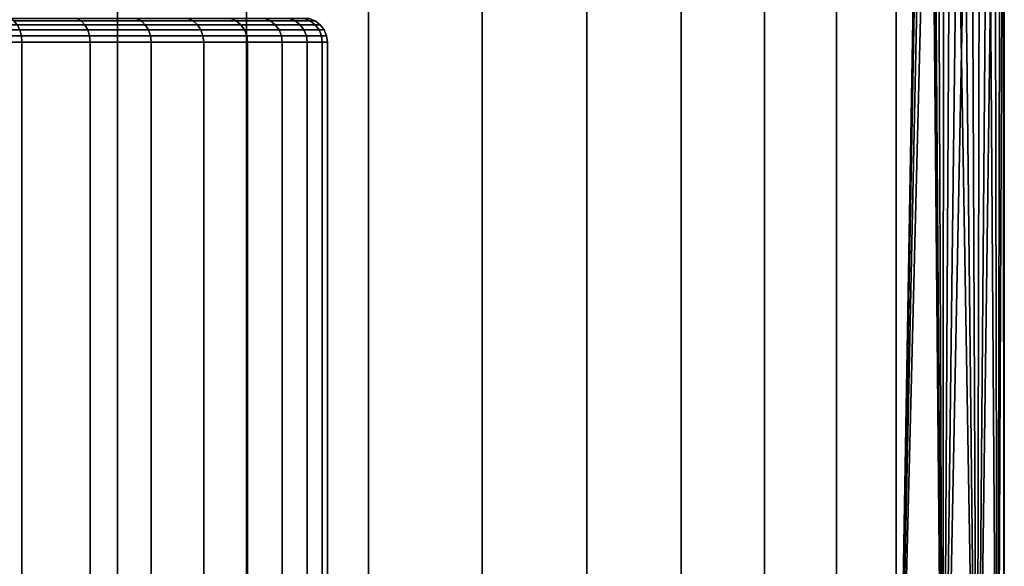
# Model space of a CAD drawing. Header units: metres. Extents: x -109 to 109, y -100 to 76.
# Tile 188 of 256: x -71.5 to -63.5, y 22.94 to 27.38. Entities that reach past the tile are written whole.
import ezdxf

# ---------------------------------------------------------------- set-up
doc = ezdxf.new("R2010")
doc.units = ezdxf.units.M
doc.layers.add('solid_21062310', color=7, linetype='CONTINUOUS')

msp = doc.modelspace()

# ---------------------------------------------------------------- linework, layer by layer
at = {"layer": 'solid_21062310'}
for points in [[(-71.802673, 38.799999, -12.121596), (-70.706558, 38.799999, -11.637279), (-70.705406, 19.5, -11.637126), (-71.803864, 19.5, -12.122142)], [(-70.706558, 38.799999, 11.637279), (-71.802673, 38.799999, 12.121596), (-71.803864, 19.5, 12.122142), (-70.705406, 19.5, 11.637126)], [(-70.706558, 38.799999, -11.637279), (-69.655151, 38.799999, -11.05188), (-69.656387, 19.5, -11.052828), (-70.705406, 19.5, -11.637126)], [(-69.655151, 38.799999, 11.05188), (-70.706558, 38.799999, 11.637279), (-70.705406, 19.5, 11.637126), (-69.656387, 19.5, 11.052828)], [(-69.655151, 38.799999, -11.05188), (-68.667061, 38.799999, -10.374823), (-68.665756, 19.5, -10.37423), (-69.656387, 19.5, -11.052828)], [(-68.667061, 38.799999, 10.374823), (-69.655151, 38.799999, 11.05188), (-69.656387, 19.5, 11.052828), (-68.665756, 19.5, 10.37423)], [(-68.667061, 38.799999, -10.374823), (-67.740959, 38.799999, -9.605888), (-67.741966, 19.5, -9.607125), (-68.665756, 19.5, -10.37423)], [(-67.740959, 38.799999, 9.605888), (-68.667061, 38.799999, 10.374823), (-68.665756, 19.5, 10.37423), (-67.741966, 19.5, 9.607125)], [(-67.740959, 38.799999, -9.605888), (-66.894112, 38.799999, -8.759043), (-66.892899, 19.5, -8.758056), (-67.741966, 19.5, -9.607125)], [(-66.894112, 38.799999, 8.759043), (-67.740959, 38.799999, 9.605888), (-67.741966, 19.5, 9.607125), (-66.892899, 19.5, 8.758056)], [(-66.894112, 38.799999, -8.759043), (-66.125175, 38.799999, -7.832941), (-66.125786, 19.5, -7.834266), (-66.892899, 19.5, -8.758056)], [(-66.125175, 38.799999, 7.832941), (-66.894112, 38.799999, 8.759043), (-66.892899, 19.5, 8.758056), (-66.125786, 19.5, 7.834267)], [(-66.125175, 38.799999, -7.832941), (-65.44812, 38.799999, -6.844851), (-65.447189, 19.5, -6.843635), (-66.125786, 19.5, -7.834266)], [(-65.44812, 38.799999, 6.844851), (-66.125175, 38.799999, 7.832941), (-66.125786, 19.5, 7.834267), (-65.447189, 19.5, 6.843635)], [(-65.44812, 38.799999, -6.844851), (-64.862724, 38.799999, -5.793441), (-64.862885, 19.5, -5.794613), (-65.447189, 19.5, -6.843635)], [(-64.862724, 38.799999, 5.793441), (-65.44812, 38.799999, 6.844851), (-65.447189, 19.5, 6.843635), (-64.862885, 19.5, 5.794613)], [(-64.862724, 38.799999, -5.793441), (-64.378403, 38.799999, -4.697328), (-64.377869, 19.5, -4.696152), (-64.862885, 19.5, -5.794613)], [(-64.378403, 38.799999, 4.697328), (-64.862724, 38.799999, 5.793441), (-64.862885, 19.5, 5.794613), (-64.377869, 19.5, 4.696152)], [(-64.378403, 38.799999, -4.697328), (-64.130684, 34, -4), (-64.377869, 19.5, -4.696152)], [(-64.130684, 34, 4), (-64.378403, 38.799999, 4.697328), (-64.377869, 19.5, 4.696152), (-63.996269, 19.5, 3.557627)], [(-64.121559, 33.523758, -3.971677), (-64.377869, 19.5, -4.696152), (-64.130684, 34, -4)], [(-64.130684, 34, 4), (-63.996269, 19.5, 3.557627), (-64.121559, 33.523754, 3.971677)], [(-64.09494, 33.058517, -3.887726), (-64.377869, 19.5, -4.696152), (-64.121559, 33.523758, -3.971677)], [(-64.121559, 33.523754, 3.971677), (-63.996269, 19.5, 3.557627), (-64.09494, 33.058514, 3.887725)], [(-64.051659, 32.601048, -3.746844), (-64.377869, 19.5, -4.696152), (-64.09494, 33.058517, -3.887726)], [(-64.09494, 33.058514, 3.887725), (-63.996269, 19.5, 3.557627), (-64.051659, 32.601044, 3.746843)], [(-63.994148, 32.157139, -3.550171), (-63.996269, 19.5, -3.557627), (-64.377869, 19.5, -4.696152), (-64.051659, 32.601048, -3.746844)], [(-64.051659, 32.601044, 3.746843), (-63.996269, 19.5, 3.557627), (-63.994148, 32.157135, 3.550169)], [(-63.925819, 31.740643, -3.3), (-63.996269, 19.5, -3.557627), (-63.994148, 32.157139, -3.550171)], [(-63.925819, 31.740637, 3.299996), (-63.994148, 32.157135, 3.550169), (-63.996269, 19.5, 3.557627), (-63.721352, 19.5, 2.388749)], [(-63.850029, 31.350815, -2.996374), (-63.996269, 19.5, -3.557627), (-63.925819, 31.740643, -3.3)], [(-63.925819, 31.740637, 3.299996), (-63.721352, 19.5, 2.388749), (-63.850029, 31.350807, 2.996368)], [(-63.773155, 31.004959, -2.650934), (-63.996269, 19.5, -3.557627), (-63.850029, 31.350815, -2.996374)], [(-63.850029, 31.350807, 2.996368), (-63.721352, 19.5, 2.388749), (-63.773155, 31.004953, 2.650928)], [(-63.698231, 30.701538, -2.261564), (-63.721352, 19.5, -2.388749), (-63.996269, 19.5, -3.557627), (-63.773155, 31.004959, -2.650934)], [(-63.773155, 31.004953, 2.650928), (-63.721352, 19.5, 2.388749), (-63.698227, 30.701536, 2.261559)], [(-63.631634, 30.450979, -1.845306), (-63.721352, 19.5, -2.388749), (-63.698231, 30.701538, -2.261564)], [(-63.631634, 30.450979, 1.845303), (-63.698227, 30.701536, 2.261559), (-63.721352, 19.5, 2.388749), (-63.555454, 19.5, 1.199491)], [(-63.57579, 30.254099, -1.401708), (-63.721352, 19.5, -2.388749), (-63.631634, 30.450979, -1.845306)], [(-63.631634, 30.450979, 1.845303), (-63.555454, 19.5, 1.199491), (-63.57579, 30.254097, 1.401706)], [(-63.534302, 30.112803, -0.943754), (-63.555454, 19.5, -1.199491), (-63.721352, 19.5, -2.388749), (-63.57579, 30.254099, -1.401708)], [(-63.57579, 30.254097, 1.401706), (-63.555454, 19.5, 1.199491), (-63.534302, 30.112803, 0.943753)], [(-63.508766, 30.028334, 0.477347), (-63.534302, 30.112803, 0.943753), (-63.555454, 19.5, 1.199491), (-63.5, 19.5)], [(-63.508766, 30.028334, -0.477347), (-63.555454, 19.5, -1.199491), (-63.534302, 30.112803, -0.943754)], [(-63.508766, 30.028334, -0.477347), (-63.5, 30), (-63.5, 19.5), (-63.555454, 19.5, -1.199491)], [(-63.508766, 30.028334, 0.477347), (-63.5, 19.5), (-63.5, 30)], [(-71.580711, 27.393185, 5.463425), (-71.036575, 27.393185, 4.91929), (-71.000694, 27.373178, 4.951597), (-71.548401, 27.373178, 5.499305)], [(-71.036575, 27.393185, -4.91929), (-71.580711, 27.393185, -5.463425), (-71.548401, 27.373178, -5.499305), (-71.000694, 27.373178, -4.951597)], [(-71.548401, 27.373178, 5.499305), (-71.000694, 27.373178, 4.951597), (-70.969894, 27.341347, 4.979332), (-71.520668, 27.341347, 5.530109)], [(-71.000694, 27.373178, -4.951597), (-71.548401, 27.373178, -5.499305), (-71.520668, 27.341347, -5.530109), (-70.969894, 27.341347, -4.979332)], [(-71.036575, 27.393185, 4.91929), (-70.552299, 27.393185, 4.321259), (-70.513237, 27.373178, 4.349638), (-71.000694, 27.373178, 4.951597)], [(-70.552299, 27.393185, -4.321259), (-71.036575, 27.393185, -4.91929), (-71.000694, 27.373178, -4.951597), (-70.513237, 27.373178, -4.349638)], [(-71.000694, 27.373178, 4.951597), (-70.513237, 27.373178, 4.349638), (-70.479706, 27.341347, 4.374001), (-70.969894, 27.341347, 4.979332)], [(-70.513237, 27.373178, -4.349638), (-71.000694, 27.373178, -4.951597), (-70.969894, 27.341347, -4.979332), (-70.479706, 27.341347, -4.374001)], [(-70.552299, 27.393185, 4.321259), (-70.133186, 27.393185, 3.675882), (-70.09137, 27.373178, 3.700023), (-70.513237, 27.373178, 4.349638)], [(-70.133186, 27.393185, -3.675882), (-70.552299, 27.393185, -4.321259), (-70.513237, 27.373178, -4.349638), (-70.09137, 27.373178, -3.700023)], [(-70.513237, 27.373178, 4.349638), (-70.09137, 27.373178, 3.700023), (-70.055473, 27.341347, 3.720748), (-70.479706, 27.341347, 4.374001)], [(-70.09137, 27.373178, -3.700023), (-70.513237, 27.373178, -4.349638), (-70.479706, 27.341347, -4.374001), (-70.055473, 27.341347, -3.720748)], [(-70.133186, 27.393185, 3.675882), (-69.783829, 27.393185, 2.990232), (-69.739723, 27.373178, 3.00987), (-70.09137, 27.373178, 3.700023)], [(-69.783829, 27.393185, -2.990232), (-70.133186, 27.393185, -3.675882), (-70.09137, 27.373178, -3.700023), (-69.739723, 27.373178, -3.00987)], [(-70.09137, 27.373178, 3.700023), (-69.739723, 27.373178, 3.00987), (-69.701859, 27.341347, 3.026729), (-70.055473, 27.341347, 3.720748)], [(-69.739723, 27.373178, -3.00987), (-70.09137, 27.373178, -3.700023), (-70.055473, 27.341347, -3.720748), (-69.701859, 27.341347, -3.026729)], [(-69.783829, 27.393185, 2.990232), (-69.508057, 27.393185, 2.27182), (-69.462135, 27.373178, 2.28674), (-69.739723, 27.373178, 3.00987)], [(-69.508057, 27.393185, -2.27182), (-69.783829, 27.393185, -2.990232), (-69.739723, 27.373178, -3.00987), (-69.462135, 27.373178, -2.28674)], [(-69.739723, 27.373178, 3.00987), (-69.462135, 27.373178, 2.28674), (-69.422714, 27.341347, 2.299549), (-69.701859, 27.341347, 3.026729)], [(-69.462135, 27.373178, -2.28674), (-69.739723, 27.373178, -3.00987), (-69.701859, 27.341347, -3.026729), (-69.422714, 27.341347, -2.299549)], [(-69.508057, 27.393185, 2.27182), (-69.308891, 27.393185, 1.528518), (-69.261665, 27.373178, 1.538556), (-69.462135, 27.373178, 2.28674)], [(-69.308891, 27.393185, -1.528518), (-69.508057, 27.393185, -2.27182), (-69.462135, 27.373178, -2.28674), (-69.261665, 27.373178, -1.538556)], [(-69.462135, 27.373178, 2.28674), (-69.261665, 27.373178, 1.538556), (-69.221123, 27.341347, 1.547174), (-69.422714, 27.341347, 2.299549)], [(-69.261665, 27.373178, -1.538556), (-69.462135, 27.373178, -2.28674), (-69.422714, 27.341347, -2.299549), (-69.221123, 27.341347, -1.547174)], [(-69.308891, 27.393185, 1.528518), (-69.188507, 27.393185, 0.768469), (-69.140495, 27.373178, 0.773515), (-69.261665, 27.373178, 1.538556)], [(-69.188507, 27.393185, -0.768469), (-69.308891, 27.393185, -1.528518), (-69.261665, 27.373178, -1.538556), (-69.140495, 27.373178, -0.773515)], [(-69.261665, 27.373178, 1.538556), (-69.140495, 27.373178, 0.773515), (-69.099274, 27.341347, 0.777848), (-69.221123, 27.341347, 1.547174)], [(-69.140495, 27.373178, -0.773515), (-69.261665, 27.373178, -1.538556), (-69.221123, 27.341347, -1.547174), (-69.099274, 27.341347, -0.777848)], [(-69.188507, 27.393185, 0.768469), (-69.148239, 27.393185), (-69.099953, 27.373178), (-69.140495, 27.373178, 0.773515)], [(-69.140495, 27.373178, -0.773515), (-69.099953, 27.373178), (-69.148239, 27.393185), (-69.188507, 27.393185, -0.768469)], [(-69.140495, 27.373178, 0.773515), (-69.099953, 27.373178), (-69.058502, 27.341347, 0), (-69.099274, 27.341347, 0.777848)], [(-69.099274, 27.341347, -0.777848), (-69.058502, 27.341347, 0), (-69.099953, 27.373178), (-69.140495, 27.373178, -0.773515)], [(-72.125999, 27.341347, 6.020296), (-71.520668, 27.341347, 5.530109), (-71.499397, 27.299864, 5.553732), (-72.107315, 27.299864, 6.046013)], [(-71.520668, 27.341347, -5.530109), (-72.125999, 27.341347, -6.020296), (-72.107315, 27.299864, -6.046013), (-71.499397, 27.299864, -5.553732)], [(-72.107315, 27.299864, 6.046013), (-71.499397, 27.299864, 5.553732), (-71.486046, 27.251562, 5.568562), (-72.095581, 27.251562, 6.062158)], [(-71.499397, 27.299864, -5.553732), (-72.107315, 27.299864, -6.046013), (-72.095581, 27.251562, -6.062158), (-71.486046, 27.251562, -5.568562)], [(-71.520668, 27.341347, 5.530109), (-70.969894, 27.341347, 4.979332), (-70.946266, 27.299864, 5.000603), (-71.499397, 27.299864, 5.553732)], [(-70.969894, 27.341347, -4.979332), (-71.520668, 27.341347, -5.530109), (-71.499397, 27.299864, -5.553732), (-70.946266, 27.299864, -5.000603)], [(-71.499397, 27.299864, 5.553732), (-70.946266, 27.299864, 5.000603), (-70.931435, 27.251562, 5.013956), (-71.486046, 27.251562, 5.568562)], [(-70.946266, 27.299864, -5.000603), (-71.499397, 27.299864, -5.553732), (-71.486046, 27.251562, -5.568562), (-70.931435, 27.251562, -5.013956)], [(-70.969894, 27.341347, 4.979332), (-70.479706, 27.341347, 4.374001), (-70.453987, 27.299864, 4.392686), (-70.946266, 27.299864, 5.000603)], [(-70.479706, 27.341347, -4.374001), (-70.969894, 27.341347, -4.979332), (-70.946266, 27.299864, -5.000603), (-70.453987, 27.299864, -4.392686)], [(-70.946266, 27.299864, 5.000603), (-70.453987, 27.299864, 4.392686), (-70.437843, 27.251562, 4.404416), (-70.931435, 27.251562, 5.013956)], [(-70.453987, 27.299864, -4.392686), (-70.946266, 27.299864, -5.000603), (-70.931435, 27.251562, -5.013956), (-70.437843, 27.251562, -4.404416)], [(-70.479706, 27.341347, 4.374001), (-70.055473, 27.341347, 3.720748), (-70.027946, 27.299864, 3.736642), (-70.453987, 27.299864, 4.392686)], [(-70.055473, 27.341347, -3.720748), (-70.479706, 27.341347, -4.374001), (-70.453987, 27.299864, -4.392686), (-70.027946, 27.299864, -3.736642)], [(-70.453987, 27.299864, 4.392686), (-70.027946, 27.299864, 3.736642), (-70.010666, 27.251562, 3.74662), (-70.437843, 27.251562, 4.404416)], [(-70.027946, 27.299864, -3.736642), (-70.453987, 27.299864, -4.392686), (-70.437843, 27.251562, -4.404416), (-70.010666, 27.251562, -3.74662)], [(-70.055473, 27.341347, 3.720748), (-69.701859, 27.341347, 3.026729), (-69.672813, 27.299864, 3.039658), (-70.027946, 27.299864, 3.736642)], [(-69.701859, 27.341347, -3.026729), (-70.055473, 27.341347, -3.720748), (-70.027946, 27.299864, -3.736642), (-69.672813, 27.299864, -3.039658)], [(-70.027946, 27.299864, 3.736642), (-69.672813, 27.299864, 3.039658), (-69.654587, 27.251562, 3.047775), (-70.010666, 27.251562, 3.74662)], [(-69.672813, 27.299864, -3.039658), (-70.027946, 27.299864, -3.736642), (-70.010666, 27.251562, -3.74662), (-69.654587, 27.251562, -3.047775)], [(-69.701859, 27.341347, 3.026729), (-69.422714, 27.341347, 2.299549), (-69.392487, 27.299864, 2.309372), (-69.672813, 27.299864, 3.039658)], [(-69.422714, 27.341347, -2.299549), (-69.701859, 27.341347, -3.026729), (-69.672813, 27.299864, -3.039658), (-69.392487, 27.299864, -2.309372)], [(-69.672813, 27.299864, 3.039658), (-69.392487, 27.299864, 2.309372), (-69.373505, 27.251562, 2.315538), (-69.654587, 27.251562, 3.047775)], [(-69.392487, 27.299864, -2.309372), (-69.672813, 27.299864, -3.039658), (-69.654587, 27.251562, -3.047775), (-69.373505, 27.251562, -2.315538)], [(-69.422714, 27.341347, 2.299549), (-69.221123, 27.341347, 1.547174), (-69.190025, 27.299864, 1.553783), (-69.392487, 27.299864, 2.309372)], [(-69.221123, 27.341347, -1.547174), (-69.422714, 27.341347, -2.299549), (-69.392487, 27.299864, -2.309372), (-69.190025, 27.299864, -1.553783)], [(-69.392487, 27.299864, 2.309372), (-69.190025, 27.299864, 1.553783), (-69.170509, 27.251562, 1.557932), (-69.373505, 27.251562, 2.315538)], [(-69.190025, 27.299864, -1.553783), (-69.392487, 27.299864, -2.309372), (-69.373505, 27.251562, -2.315538), (-69.170509, 27.251562, -1.557932)], [(-69.221123, 27.341347, 1.547174), (-69.099274, 27.341347, 0.777848), (-69.067657, 27.299864, 0.781171), (-69.190025, 27.299864, 1.553783)], [(-69.099274, 27.341347, -0.777848), (-69.221123, 27.341347, -1.547174), (-69.190025, 27.299864, -1.553783), (-69.067657, 27.299864, -0.781171)], [(-69.190025, 27.299864, 1.553783), (-69.067657, 27.299864, 0.781171), (-69.047806, 27.251562, 0.783257), (-69.170509, 27.251562, 1.557932)], [(-69.067657, 27.299864, -0.781171), (-69.190025, 27.299864, -1.553783), (-69.170509, 27.251562, -1.557932), (-69.047806, 27.251562, -0.783257)], [(-69.099274, 27.341347, 0.777848), (-69.058502, 27.341347, 0), (-69.026718, 27.299864), (-69.067657, 27.299864, 0.781171)], [(-69.067657, 27.299864, -0.781171), (-69.026718, 27.299864), (-69.058502, 27.341347, 0), (-69.099274, 27.341347, -0.777848)], [(-69.067657, 27.299864, 0.781171), (-69.026718, 27.299864), (-69.00676, 27.251562), (-69.047806, 27.251562, 0.783257)], [(-69.047806, 27.251562, -0.783257), (-69.00676, 27.251562), (-69.026718, 27.299864), (-69.067657, 27.299864, -0.781171)], [(-72.095581, 27.251562, 6.062158), (-71.486046, 27.251562, 5.568562), (-71.481522, 27.200001, 5.573586), (-72.091614, 27.200001, 6.067627)], [(-71.486046, 27.251562, -5.568562), (-72.095581, 27.251562, -6.062158), (-72.091614, 27.200001, -6.067627), (-71.481522, 27.200001, -5.573586)], [(-72.090721, 18.5, 6.066766), (-72.091614, 27.200001, 6.067627), (-71.481522, 27.200001, 5.573586), (-71.482803, 18.5, 5.574372)], [(-71.481522, 27.200001, -5.573586), (-72.091614, 27.200001, -6.067627), (-72.090721, 18.5, -6.066766), (-71.482803, 18.5, -5.574372)], [(-71.486046, 27.251562, 5.568562), (-70.931435, 27.251562, 5.013956), (-70.926414, 27.200001, 5.018479), (-71.481522, 27.200001, 5.573586)], [(-70.931435, 27.251562, -5.013956), (-71.486046, 27.251562, -5.568562), (-71.481522, 27.200001, -5.573586), (-70.926414, 27.200001, -5.018479)], [(-71.482803, 18.5, 5.574372), (-71.481522, 27.200001, 5.573586), (-70.926414, 27.200001, 5.018479), (-70.925858, 18.5, 5.017456)], [(-70.926414, 27.200001, -5.018479), (-71.481522, 27.200001, -5.573586), (-71.482803, 18.5, -5.574372), (-70.925858, 18.5, -5.017456)], [(-70.931435, 27.251562, 5.013956), (-70.437843, 27.251562, 4.404416), (-70.432373, 27.200001, 4.40839), (-70.926414, 27.200001, 5.018479)], [(-70.437843, 27.251562, -4.404416), (-70.931435, 27.251562, -5.013956), (-70.926414, 27.200001, -5.018479), (-70.432373, 27.200001, -4.40839)], [(-70.925858, 18.5, 5.017456), (-70.926414, 27.200001, 5.018479), (-70.432373, 27.200001, 4.40839), (-70.43338, 18.5, 4.40946)], [(-70.432373, 27.200001, -4.40839), (-70.926414, 27.200001, -5.018479), (-70.925858, 18.5, -5.017456), (-70.43338, 18.5, -4.40946)], [(-70.437843, 27.251562, 4.404416), (-70.010666, 27.251562, 3.74662), (-70.004807, 27.200001, 3.75), (-70.432373, 27.200001, 4.40839)], [(-70.010666, 27.251562, -3.74662), (-70.437843, 27.251562, -4.404416), (-70.432373, 27.200001, -4.40839), (-70.004807, 27.200001, -3.75)], [(-70.004593, 18.5, 3.74891), (-70.43338, 18.5, 4.40946), (-70.432373, 27.200001, 4.40839), (-70.004807, 27.200001, 3.75)], [(-70.004807, 27.200001, -3.75), (-70.432373, 27.200001, -4.40839), (-70.43338, 18.5, -4.40946), (-70.004593, 18.5, -3.74891)], [(-70.010666, 27.251562, 3.74662), (-69.654587, 27.251562, 3.047775), (-69.648407, 27.200001, 3.050524), (-70.004807, 27.200001, 3.75)], [(-69.654587, 27.251562, -3.047775), (-70.010666, 27.251562, -3.74662), (-70.004807, 27.200001, -3.75), (-69.648407, 27.200001, -3.050524)], [(-69.648949, 18.5, 3.051498), (-70.004593, 18.5, 3.74891), (-70.004807, 27.200001, 3.75), (-69.648407, 27.200001, 3.050524)], [(-69.648407, 27.200001, -3.050524), (-70.004807, 27.200001, -3.75), (-70.004593, 18.5, -3.74891), (-69.648949, 18.5, -3.051498)], [(-69.654587, 27.251562, 3.047775), (-69.373505, 27.251562, 2.315538), (-69.367073, 27.200001, 2.317627), (-69.648407, 27.200001, 3.050524)], [(-69.373505, 27.251562, -2.315538), (-69.654587, 27.251562, -3.047775), (-69.648407, 27.200001, -3.050524), (-69.367073, 27.200001, -2.317627)], [(-69.36721, 18.5, 2.316693), (-69.648949, 18.5, 3.051498), (-69.648407, 27.200001, 3.050524), (-69.367073, 27.200001, 2.317627)], [(-69.648407, 27.200001, -3.050524), (-69.648949, 18.5, -3.051498), (-69.36721, 18.5, -2.316693), (-69.367073, 27.200001, -2.317627)], [(-69.373505, 27.251562, 2.315538), (-69.170509, 27.251562, 1.557932), (-69.163895, 27.200001, 1.559337), (-69.367073, 27.200001, 2.317627)], [(-69.170509, 27.251562, -1.557932), (-69.373505, 27.251562, -2.315538), (-69.367073, 27.200001, -2.317627), (-69.163895, 27.200001, -1.559337)], [(-69.164055, 18.5, 1.560068), (-69.36721, 18.5, 2.316693), (-69.367073, 27.200001, 2.317627), (-69.163895, 27.200001, 1.559337)], [(-69.367073, 27.200001, -2.317627), (-69.36721, 18.5, -2.316693), (-69.164055, 18.5, -1.560068), (-69.163895, 27.200001, -1.559337)], [(-69.170509, 27.251562, 1.557932), (-69.047806, 27.251562, 0.783257), (-69.041084, 27.200001, 0.783963), (-69.163895, 27.200001, 1.559337)], [(-69.047806, 27.251562, -0.783257), (-69.170509, 27.251562, -1.557932), (-69.163895, 27.200001, -1.559337), (-69.041084, 27.200001, -0.783963)], [(-69.042099, 18.5, 0.789113), (-69.164055, 18.5, 1.560068), (-69.163895, 27.200001, 1.559337), (-69.041084, 27.200001, 0.783963)], [(-69.163895, 27.200001, -1.559337), (-69.164055, 18.5, -1.560068), (-69.042099, 18.5, -0.789113), (-69.041084, 27.200001, -0.783963)], [(-69.047806, 27.251562, 0.783257), (-69.00676, 27.251562), (-69, 27.200001), (-69.041084, 27.200001, 0.783963)], [(-69.00676, 27.251562), (-69.047806, 27.251562, -0.783257), (-69.041084, 27.200001, -0.783963), (-69, 27.200001)], [(-69, 18.5), (-69.042099, 18.5, 0.789113), (-69.041084, 27.200001, 0.783963), (-69, 27.200001)], [(-69.042099, 18.5, -0.789113), (-69, 18.5), (-69, 27.200001), (-69.041084, 27.200001, -0.783963)]]:
    msp.add_3dface(points, dxfattribs=at)

doc.saveas('drawing.dxf')
